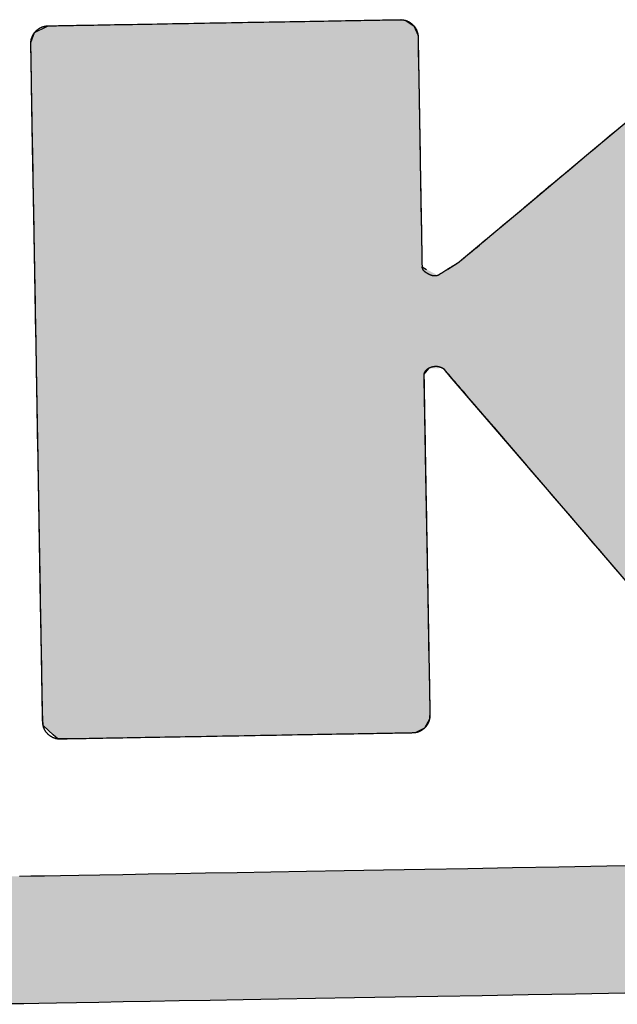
# Model space of a CAD drawing. Extents: x 562 to 7231, y 5567 to 12226.
# Tile 8 of 54: x 3138 to 3199, y 8144 to 8245. Entities that reach past the tile are written whole.
import ezdxf

# ---------------------------------------------------------------- set-up
doc = ezdxf.new("R2010")
doc.units = 0
doc.layers.get('0').update_dxf_attribs({"linetype": 'CONTINUOUS'})
doc.layers.add('LOGO', color=7, linetype='CONTINUOUS')

# ---------------------------------------------------------------- blocks, each defined once
blk = doc.blocks.new('*U29')
at = {"layer": 'LOGO', "color": 8, "linetype": 'CONTINUOUS', "extrusion": (0, 0, -1)}
for points in [[(-0.488, 14.811), (-74.153, 14.36), (-0.664, 14.36)], [(-0.488, 14.811), (-74.329, 14.811), (-74.153, 14.36)], [(-0.664, 14.36), (-73.146, 13.4), (-1.671, 13.4)], [(-0.664, 14.36), (-74.153, 14.36), (-73.146, 13.4)], [(-1.671, 13.4), (-71.797, 12.948), (-3.02, 12.948)], [(-1.671, 13.4), (-73.146, 13.4), (-71.797, 12.948)], [(-3.02, 12.948), (-71.454, 12.931), (-3.364, 12.931)], [(-3.02, 12.948), (-71.797, 12.948), (-71.454, 12.931)]]:
    blk.add_solid(points, dxfattribs=at)
blk = doc.blocks.new('*U30')
at = {"layer": 'LOGO', "color": 8, "linetype": 'CONTINUOUS'}
for p, q in [((4.305, 27.24), (4.484, 27.325)), ((4.484, 27.325), (4.505, 27.335)), ((9.691, 27.335), (9.771, 27.325)), ((9.771, 27.325), (9.9, 27.24)), ((4.247, 27.095), (4.305, 27.24)), ((9.9, 27.24), (9.958, 27.095)), ((4.246, 27.001), (4.247, 27.095)), ((4.246, 26.874), (4.246, 27.001)), ((9.958, 27.095), (9.958, 27.001)), ((9.958, 27.001), (9.959, 26.874)), ((4.246, 26.48), (4.246, 26.874)), ((9.959, 26.874), (9.959, 26.48)), ((4.246, 26.15), (4.246, 26.48)), ((9.959, 26.48), (9.959, 26.15)), ((4.246, 25.557), (4.246, 26.15)), ((9.959, 26.15), (9.959, 25.557)), ((12.444, 25.315), (13.434, 26.115)), ((4.246, 24.344), (4.246, 25.557)), ((9.959, 25.557), (9.958, 24.344)), ((11.528, 24.574), (12.444, 25.315)), ((11.199, 24.308), (11.528, 24.574)), ((4.246, 24.278), (4.246, 24.344)), ((4.246, 23.735), (4.246, 24.278)), ((9.958, 24.344), (9.958, 24.278)), ((9.958, 24.278), (9.958, 23.735)), ((10.995, 24.144), (11.199, 24.308)), ((10.925, 24.087), (10.995, 24.144)), ((10.544, 23.779), (10.783, 23.972)), ((10.783, 23.972), (10.925, 24.087)), ((4.246, 23.685), (4.246, 23.735)), ((4.246, 23.648), (4.246, 23.685)), ((9.958, 23.735), (9.958, 23.685)), ((9.958, 23.685), (10.024, 23.648)), ((10.339, 23.648), (10.489, 23.738)), ((10.489, 23.738), (10.535, 23.773)), ((10.535, 23.773), (10.544, 23.779)), ((4.246, 23.559), (4.246, 23.648)), ((4.246, 23.162), (4.246, 23.559)), ((4.246, 22.334), (4.246, 23.162)), ((4.246, 22.19), (4.246, 22.334)), ((4.246, 22.187), (4.246, 22.19)), ((4.246, 22.107), (4.246, 22.187)), ((4.246, 22.044), (4.246, 22.107)), ((10.025, 22.187), (9.958, 22.107)), ((9.958, 22.107), (9.958, 22.044)), ((10.262, 22.168), (10.234, 22.187)), ((10.347, 22.066), (10.262, 22.168)), ((10.64, 21.712), (10.347, 22.066)), ((4.246, 21.745), (4.246, 22.044)), ((9.958, 22.044), (9.958, 21.745)), ((4.246, 21.493), (4.246, 21.745)), ((9.958, 21.745), (9.958, 21.493)), ((11.666, 20.476), (10.64, 21.712)), ((4.246, 20.626), (4.246, 21.493)), ((9.958, 21.493), (9.958, 20.626)), ((4.246, 18.82), (4.246, 20.626)), ((9.958, 20.626), (9.959, 18.82)), ((12.945, 18.933), (11.666, 20.476)), ((4.246, 17.864), (4.246, 18.82)), ((9.959, 18.82), (9.959, 17.864)), ((4.246, 17.83), (4.246, 17.864)), ((9.959, 17.864), (9.959, 17.83)), ((4.246, 17.393), (4.246, 17.83)), ((9.959, 17.83), (9.959, 17.393)), ((4.246, 17.22), (4.246, 17.393)), ((9.959, 17.393), (9.959, 17.22)), ((4.248, 17.122), (4.246, 17.22)), ((9.959, 17.22), (9.959, 17.122)), ((4.251, 17.027), (4.248, 17.122)), ((4.258, 17.02), (4.251, 17.027)), ((4.398, 16.887), (4.258, 17.02)), ((9.952, 17.02), (9.874, 16.887)), ((9.953, 17.027), (9.952, 17.02)), ((9.959, 17.122), (9.953, 17.027)), ((4.465, 16.823), (4.398, 16.887)), ((9.874, 16.887), (9.735, 16.823)), ((4.523, 16.822), (4.465, 16.823)), ((4.655, 16.82), (4.523, 16.822)), ((9.733, 16.822), (9.502, 16.82)), ((9.735, 16.823), (9.733, 16.822))]:
    blk.add_line(p, q, dxfattribs=at)
at = {"layer": 'LOGO', "color": 8, "linetype": 'CONTINUOUS', "extrusion": (0, 0, -1)}
for points in [[(-4.484, 27.325), (-9.9, 27.24), (-4.305, 27.24)], [(-4.505, 27.335), (-9.771, 27.325), (-4.484, 27.325)], [(-4.484, 27.325), (-9.771, 27.325), (-9.9, 27.24)], [(-4.505, 27.335), (-9.691, 27.335), (-9.771, 27.325)], [(-4.305, 27.24), (-9.958, 27.095), (-4.247, 27.095)], [(-4.305, 27.24), (-9.9, 27.24), (-9.958, 27.095)], [(-4.247, 27.095), (-9.958, 27.001), (-4.246, 27.001)], [(-4.246, 27.001), (-9.959, 26.874), (-4.246, 26.874)], [(-4.246, 27.001), (-9.958, 27.001), (-9.959, 26.874)], [(-4.247, 27.095), (-9.958, 27.095), (-9.958, 27.001)], [(-4.246, 26.874), (-9.959, 26.48), (-4.246, 26.48)], [(-4.246, 26.874), (-9.959, 26.874), (-9.959, 26.48)], [(-4.246, 26.48), (-9.959, 26.15), (-4.246, 26.15)], [(-4.246, 26.48), (-9.959, 26.48), (-9.959, 26.15)], [(-4.246, 26.15), (-9.959, 25.557), (-4.246, 25.557)], [(-4.246, 26.15), (-9.959, 26.15), (-9.959, 25.557)], [(-13.434, 26.115), (-16.795, 25.315), (-12.444, 25.315)], [(-4.246, 25.557), (-9.958, 24.344), (-4.246, 24.344)], [(-4.246, 25.557), (-9.959, 25.557), (-9.958, 24.344)], [(-12.444, 25.315), (-15.991, 24.574), (-11.528, 24.574)], [(-12.444, 25.315), (-16.795, 25.315), (-15.991, 24.574)], [(-11.528, 24.574), (-15.702, 24.308), (-11.199, 24.308)], [(-11.528, 24.574), (-15.991, 24.574), (-15.702, 24.308)], [(-4.246, 24.344), (-9.958, 24.278), (-4.246, 24.278)], [(-4.246, 24.344), (-9.958, 24.344), (-9.958, 24.278)], [(-4.246, 24.278), (-9.958, 23.735), (-4.246, 23.735)], [(-4.246, 24.278), (-9.958, 24.278), (-9.958, 23.735)], [(-11.199, 24.308), (-15.523, 24.144), (-10.995, 24.144)], [(-11.199, 24.308), (-15.702, 24.308), (-15.523, 24.144)], [(-10.995, 24.144), (-15.509, 24.087), (-10.925, 24.087)], [(-10.995, 24.144), (-15.523, 24.144), (-15.509, 24.087)], [(-10.783, 23.972), (-15.757, 23.779), (-10.544, 23.779)], [(-10.925, 24.087), (-15.602, 23.972), (-10.783, 23.972)], [(-10.783, 23.972), (-15.602, 23.972), (-15.757, 23.779)], [(-10.925, 24.087), (-15.509, 24.087), (-15.602, 23.972)], [(-4.246, 23.735), (-9.958, 23.685), (-4.246, 23.685)], [(-4.246, 23.735), (-9.958, 23.735), (-9.958, 23.685)], [(-4.246, 23.685), (-10.024, 23.648), (-4.246, 23.648)], [(-4.246, 23.685), (-9.958, 23.685), (-10.024, 23.648)], [(-10.489, 23.738), (-15.861, 23.648), (-10.339, 23.648)], [(-10.535, 23.773), (-15.789, 23.738), (-10.489, 23.738)], [(-10.489, 23.738), (-15.789, 23.738), (-15.861, 23.648)], [(-10.544, 23.779), (-15.762, 23.773), (-10.535, 23.773)], [(-10.535, 23.773), (-15.762, 23.773), (-15.789, 23.738)], [(-10.544, 23.779), (-15.757, 23.779), (-15.762, 23.773)], [(-4.246, 23.648), (-10.185, 23.559), (-4.246, 23.559)], [(-4.246, 23.648), (-10.024, 23.648), (-10.185, 23.559)], [(-4.246, 23.559), (-16.251, 23.162), (-4.246, 23.162)], [(-4.246, 23.559), (-15.933, 23.559), (-16.251, 23.162)], [(-10.339, 23.648), (-15.933, 23.559), (-10.185, 23.559)], [(-10.339, 23.648), (-15.861, 23.648), (-15.933, 23.559)], [(-4.246, 23.162), (-16.915, 22.334), (-4.246, 22.334)], [(-4.246, 23.162), (-16.251, 23.162), (-16.915, 22.334)], [(-4.246, 22.334), (-17.03, 22.19), (-4.246, 22.19)], [(-4.246, 22.334), (-16.915, 22.334), (-17.03, 22.19)], [(-4.246, 22.19), (-10.025, 22.187), (-4.246, 22.187)], [(-4.246, 22.19), (-10.228, 22.19), (-10.025, 22.187)], [(-4.246, 22.187), (-9.958, 22.107), (-4.246, 22.107)], [(-4.246, 22.187), (-10.025, 22.187), (-9.958, 22.107)], [(-4.246, 22.107), (-9.958, 22.044), (-4.246, 22.044)], [(-4.246, 22.107), (-9.958, 22.107), (-9.958, 22.044)], [(-10.228, 22.19), (-17.033, 22.187), (-10.234, 22.187)], [(-10.228, 22.19), (-17.03, 22.19), (-17.033, 22.187)], [(-10.234, 22.187), (-17.048, 22.168), (-10.262, 22.168)], [(-10.234, 22.187), (-17.033, 22.187), (-17.048, 22.168)], [(-10.262, 22.168), (-17.13, 22.066), (-10.347, 22.066)], [(-10.262, 22.168), (-17.048, 22.168), (-17.13, 22.066)], [(-10.347, 22.066), (-17.414, 21.712), (-10.64, 21.712)], [(-10.347, 22.066), (-17.13, 22.066), (-17.414, 21.712)], [(-4.246, 22.044), (-9.958, 21.745), (-4.246, 21.745)], [(-4.246, 22.044), (-9.958, 22.044), (-9.958, 21.745)], [(-4.246, 21.745), (-9.958, 21.493), (-4.246, 21.493)], [(-4.246, 21.745), (-9.958, 21.745), (-9.958, 21.493)], [(-10.64, 21.712), (-18.405, 20.476), (-11.666, 20.476)], [(-10.64, 21.712), (-17.414, 21.712), (-18.405, 20.476)], [(-4.246, 21.493), (-9.958, 20.626), (-4.246, 20.626)], [(-4.246, 21.493), (-9.958, 21.493), (-9.958, 20.626)], [(-4.246, 20.626), (-9.959, 18.82), (-4.246, 18.82)], [(-4.246, 20.626), (-9.958, 20.626), (-9.959, 18.82)], [(-11.666, 20.476), (-19.642, 18.933), (-12.945, 18.933)], [(-11.666, 20.476), (-18.405, 20.476), (-19.642, 18.933)], [(-4.246, 18.82), (-9.959, 17.864), (-4.246, 17.864)], [(-4.246, 18.82), (-9.959, 18.82), (-9.959, 17.864)], [(-4.246, 17.864), (-9.959, 17.83), (-4.246, 17.83)], [(-4.246, 17.864), (-9.959, 17.864), (-9.959, 17.83)], [(-4.246, 17.83), (-9.959, 17.393), (-4.246, 17.393)], [(-4.246, 17.83), (-9.959, 17.83), (-9.959, 17.393)], [(-4.246, 17.393), (-9.959, 17.22), (-4.246, 17.22)], [(-4.246, 17.393), (-9.959, 17.393), (-9.959, 17.22)], [(-4.246, 17.22), (-9.959, 17.122), (-4.248, 17.122)], [(-4.246, 17.22), (-9.959, 17.22), (-9.959, 17.122)], [(-4.248, 17.122), (-9.953, 17.027), (-4.251, 17.027)], [(-4.248, 17.122), (-9.959, 17.122), (-9.953, 17.027)], [(-4.251, 17.027), (-9.952, 17.02), (-4.258, 17.02)], [(-4.251, 17.027), (-9.953, 17.027), (-9.952, 17.02)], [(-4.258, 17.02), (-9.874, 16.887), (-4.398, 16.887)], [(-4.258, 17.02), (-9.952, 17.02), (-9.874, 16.887)], [(-4.398, 16.887), (-9.735, 16.823), (-4.465, 16.823)], [(-4.398, 16.887), (-9.874, 16.887), (-9.735, 16.823)], [(-4.465, 16.823), (-9.733, 16.822), (-4.523, 16.822)], [(-4.465, 16.823), (-9.735, 16.823), (-9.733, 16.822)], [(-4.523, 16.822), (-9.502, 16.82), (-4.655, 16.82)], [(-4.523, 16.822), (-9.733, 16.822), (-9.502, 16.82)]]:
    blk.add_solid(points, dxfattribs=at)
blk = doc.blocks.new('KLAUS')
at = {"layer": 'LOGO'}
for points in [[(12.76, 12.931, 0), (12.035, 12.931, 0), (11.334, 12.931, 0), (10.656, 12.931, 0), (10.002, 12.931, 0), (9.374, 12.931, 0), (8.773, 12.931, 0), (8.198, 12.931, 0), (7.651, 12.931, 0), (7.133, 12.931, 0), (6.644, 12.931, 0), (6.185, 12.931, 0), (5.758, 12.931, 0), (5.363, 12.931, 0), (5, 12.931, 0), (4.671, 12.931, 0), (4.377, 12.931, 0), (4.118, 12.931, 0), (3.895, 12.931, 0), (3.709, 12.931, 0)], [(3.866, 14.811, 0), (4.03, 14.811, 0), (4.231, 14.811, 0), (4.468, 14.811, 0), (4.74, 14.811, 0), (5.048, 14.811, 0), (5.389, 14.811, 0), (5.763, 14.811, 0), (6.169, 14.811, 0), (6.607, 14.811, 0), (7.075, 14.811, 0), (7.573, 14.811, 0), (8.1, 14.811, 0), (8.655, 14.811, 0), (9.237, 14.811, 0), (9.846, 14.811, 0), (10.48, 14.811, 0), (11.139, 14.811, 0), (11.822, 14.811, 0), (12.528, 14.811, 0), (13.256, 14.811, 0)], [(4.505, 27.335, 0), (4.506, 27.335, 0), (4.511, 27.335, 0), (4.519, 27.335, 0), (4.53, 27.335, 0), (4.545, 27.335, 0), (4.562, 27.335, 0), (4.582, 27.335, 0), (4.605, 27.335, 0), (4.63, 27.335, 0), (4.658, 27.335, 0), (4.689, 27.335, 0), (4.723, 27.335, 0), (4.759, 27.335, 0), (4.797, 27.335, 0), (4.838, 27.335, 0), (4.88, 27.335, 0), (4.926, 27.335, 0), (4.973, 27.335, 0), (5.022, 27.335, 0), (5.074, 27.335, 0), (5.127, 27.335, 0), (5.182, 27.335, 0), (5.239, 27.335, 0), (5.298, 27.335, 0), (5.358, 27.335, 0), (5.42, 27.335, 0), (5.484, 27.335, 0), (5.549, 27.335, 0), (5.615, 27.335, 0), (5.683, 27.335, 0), (5.752, 27.335, 0), (5.822, 27.335, 0), (5.894, 27.335, 0), (5.966, 27.335, 0), (6.039, 27.335, 0), (6.114, 27.335, 0), (6.189, 27.335, 0), (6.265, 27.335, 0), (6.341, 27.335, 0), (6.419, 27.335, 0), (6.497, 27.335, 0), (6.575, 27.335, 0), (6.654, 27.335, 0), (6.733, 27.335, 0), (6.813, 27.335, 0), (6.893, 27.335, 0), (6.972, 27.335, 0), (7.053, 27.335, 0), (7.133, 27.335, 0), (7.213, 27.335, 0), (7.293, 27.335, 0), (7.373, 27.335, 0), (7.452, 27.335, 0), (7.532, 27.335, 0), (7.611, 27.335, 0), (7.689, 27.335, 0), (7.767, 27.335, 0), (7.845, 27.335, 0), (7.921, 27.335, 0), (7.998, 27.335, 0), (8.073, 27.335, 0), (8.147, 27.335, 0), (8.221, 27.335, 0), (8.294, 27.335, 0), (8.365, 27.335, 0), (8.436, 27.335, 0), (8.505, 27.335, 0), (8.573, 27.335, 0), (8.64, 27.335, 0), (8.705, 27.335, 0), (8.769, 27.335, 0), (8.831, 27.335, 0), (8.892, 27.335, 0), (8.951, 27.335, 0), (9.009, 27.335, 0), (9.064, 27.335, 0), (9.118, 27.335, 0), (9.17, 27.335, 0), (9.22, 27.335, 0), (9.268, 27.335, 0), (9.313, 27.335, 0), (9.357, 27.335, 0), (9.398, 27.335, 0), (9.437, 27.335, 0), (9.473, 27.335, 0), (9.508, 27.335, 0), (9.539, 27.335, 0), (9.568, 27.335, 0), (9.594, 27.335, 0), (9.618, 27.335, 0), (9.638, 27.335, 0), (9.656, 27.335, 0), (9.671, 27.335, 0), (9.683, 27.335, 0), (9.692, 27.335, 0), (9.697, 27.335, 0), (9.7, 27.335, 0), (9.703, 27.335, 0), (9.707, 27.335, 0), (9.712, 27.334, 0), (9.716, 27.334, 0), (9.72, 27.334, 0), (9.725, 27.334, 0), (9.729, 27.333, 0), (9.733, 27.332, 0), (9.738, 27.332, 0), (9.742, 27.331, 0), (9.746, 27.331, 0), (9.75, 27.33, 0), (9.754, 27.329, 0), (9.759, 27.328, 0), (9.763, 27.327, 0), (9.767, 27.326, 0), (9.771, 27.325, 0), (9.775, 27.324, 0), (9.779, 27.322, 0), (9.783, 27.321, 0), (9.787, 27.32, 0), (9.791, 27.318, 0), (9.795, 27.317, 0), (9.798, 27.315, 0), (9.802, 27.314, 0), (9.806, 27.312, 0), (9.81, 27.31, 0), (9.814, 27.308, 0), (9.817, 27.306, 0), (9.821, 27.305, 0), (9.825, 27.303, 0), (9.828, 27.301, 0), (9.832, 27.299, 0), (9.835, 27.296, 0), (9.839, 27.294, 0), (9.842, 27.292, 0), (9.846, 27.29, 0), (9.849, 27.287, 0), (9.852, 27.285, 0), (9.856, 27.282, 0), (9.859, 27.28, 0), (9.862, 27.277, 0), (9.865, 27.275, 0), (9.868, 27.272, 0), (9.871, 27.27, 0), (9.874, 27.267, 0), (9.877, 27.264, 0), (9.88, 27.261, 0), (9.883, 27.258, 0), (9.886, 27.255, 0), (9.889, 27.252, 0), (9.892, 27.249, 0), (9.894, 27.246, 0), (9.897, 27.243, 0), (9.9, 27.24, 0), (9.902, 27.237, 0), (9.905, 27.234, 0), (9.907, 27.23, 0), (9.91, 27.227, 0), (9.912, 27.224, 0), (9.914, 27.22, 0), (9.917, 27.217, 0), (9.919, 27.213, 0), (9.921, 27.21, 0), (9.923, 27.206, 0), (9.925, 27.203, 0), (9.927, 27.199, 0), (9.929, 27.196, 0), (9.931, 27.192, 0), (9.933, 27.188, 0), (9.935, 27.185, 0), (9.936, 27.181, 0), (9.938, 27.177, 0), (9.94, 27.173, 0), (9.941, 27.169, 0), (9.943, 27.165, 0), (9.944, 27.161, 0), (9.946, 27.157, 0), (9.947, 27.154, 0), (9.948, 27.149, 0), (9.949, 27.145, 0), (9.95, 27.141, 0), (9.951, 27.137, 0), (9.952, 27.133, 0), (9.953, 27.129, 0), (9.954, 27.125, 0), (9.955, 27.121, 0), (9.956, 27.116, 0), (9.956, 27.112, 0), (9.957, 27.108, 0), (9.957, 27.104, 0), (9.958, 27.099, 0), (9.958, 27.095, 0), (9.958, 27.091, 0), (9.959, 27.086, 0), (9.959, 27.082, 0), (9.959, 27.078, 0), (9.959, 27.075, 0), (9.959, 27.073, 0), (9.959, 27.069, 0), (9.959, 27.062, 0), (9.959, 27.054, 0), (9.959, 27.044, 0), (9.959, 27.032, 0), (9.959, 27.018, 0), (9.959, 27.002, 0), (9.959, 26.984, 0), (9.959, 26.965, 0), (9.959, 26.944, 0), (9.959, 26.921, 0), (9.959, 26.897, 0), (9.959, 26.871, 0), (9.959, 26.844, 0), (9.959, 26.815, 0), (9.959, 26.785, 0), (9.959, 26.753, 0), (9.959, 26.721, 0), (9.959, 26.686, 0), (9.959, 26.651, 0), (9.959, 26.614, 0), (9.959, 26.577, 0), (9.959, 26.538, 0), (9.959, 26.498, 0), (9.959, 26.457, 0), (9.959, 26.415, 0), (9.959, 26.372, 0), (9.959, 26.328, 0), (9.959, 26.284, 0), (9.959, 26.238, 0), (9.959, 26.192, 0), (9.959, 26.145, 0), (9.959, 26.098, 0), (9.959, 26.049, 0), (9.959, 26.001, 0), (9.959, 25.951, 0), (9.959, 25.902, 0), (9.959, 25.851, 0), (9.959, 25.801, 0), (9.959, 25.75, 0), (9.959, 25.698, 0), (9.959, 25.647, 0), (9.959, 25.595, 0), (9.959, 25.543, 0), (9.959, 25.491, 0), (9.959, 25.439, 0), (9.959, 25.387, 0), (9.958, 25.334, 0), (9.958, 25.282, 0), (9.958, 25.23, 0), (9.958, 25.178, 0), (9.958, 25.126, 0), (9.958, 25.075, 0), (9.958, 25.023, 0), (9.958, 24.972, 0), (9.958, 24.921, 0), (9.958, 24.871, 0), (9.958, 24.821, 0), (9.958, 24.772, 0), (9.958, 24.723, 0), (9.958, 24.675, 0), (9.958, 24.627, 0), (9.958, 24.58, 0), (9.958, 24.534, 0), (9.958, 24.488, 0), (9.958, 24.443, 0), (9.958, 24.399, 0), (9.958, 24.356, 0), (9.958, 24.314, 0), (9.958, 24.273, 0), (9.958, 24.233, 0), (9.958, 24.194, 0), (9.958, 24.156, 0), (9.958, 24.119, 0), (9.958, 24.083, 0), (9.958, 24.049, 0), (9.958, 24.016, 0), (9.958, 23.984, 0), (9.958, 23.953, 0), (9.958, 23.924, 0), (9.958, 23.897, 0), (9.958, 23.871, 0), (9.958, 23.846, 0), (9.958, 23.823, 0), (9.958, 23.802, 0), (9.958, 23.782, 0), (9.958, 23.764, 0), (9.958, 23.748, 0), (9.958, 23.734, 0), (9.958, 23.721, 0), (9.958, 23.71, 0), (9.958, 23.702, 0), (9.958, 23.695, 0), (9.958, 23.691, 0), (9.958, 23.688, 0), (9.958, 23.687, 0), (9.958, 23.687, 0), (9.958, 23.687, 0), (9.958, 23.687, 0), (9.958, 23.687, 0), (9.958, 23.687, 0), (9.958, 23.687, 0), (9.958, 23.687, 0), (9.958, 23.686, 0), (9.958, 23.686, 0), (9.958, 23.686, 0), (9.958, 23.686, 0), (9.958, 23.685, 0), (9.958, 23.685, 0), (9.958, 23.685, 0), (9.957, 23.684, 0), (9.957, 23.684, 0), (9.957, 23.683, 0), (9.957, 23.683, 0), (9.957, 23.682, 0), (9.957, 23.682, 0), (9.957, 23.681, 0), (9.957, 23.681, 0), (9.957, 23.68, 0), (9.957, 23.68, 0), (9.957, 23.679, 0), (9.957, 23.678, 0), (9.957, 23.678, 0), (9.957, 23.677, 0), (9.957, 23.676, 0), (9.957, 23.675, 0), (9.957, 23.675, 0), (9.957, 23.674, 0), (9.958, 23.673, 0), (9.958, 23.672, 0), (9.958, 23.672, 0), (9.958, 23.671, 0), (9.958, 23.67, 0), (9.958, 23.669, 0), (9.959, 23.668, 0), (9.959, 23.667, 0), (9.959, 23.666, 0), (9.96, 23.665, 0), (9.96, 23.664, 0), (9.96, 23.663, 0), (9.961, 23.662, 0), (9.961, 23.661, 0), (9.962, 23.66, 0), (9.962, 23.659, 0), (9.963, 23.657, 0), (9.963, 23.656, 0), (9.964, 23.655, 0), (9.964, 23.654, 0), (9.965, 23.653, 0), (9.966, 23.652, 0), (9.966, 23.65, 0), (9.967, 23.649, 0), (9.968, 23.648, 0), (9.969, 23.647, 0), (9.97, 23.645, 0), (9.971, 23.644, 0), (9.972, 23.643, 0), (9.973, 23.641, 0), (9.974, 23.64, 0), (9.975, 23.639, 0), (9.976, 23.637, 0), (9.977, 23.636, 0), (9.978, 23.634, 0), (9.98, 23.633, 0), (9.981, 23.631, 0), (9.982, 23.63, 0), (9.984, 23.628, 0), (9.985, 23.627, 0), (9.987, 23.625, 0), (9.989, 23.624, 0), (9.99, 23.622, 0), (9.992, 23.621, 0), (9.994, 23.619, 0), (9.996, 23.618, 0), (9.997, 23.616, 0), (9.999, 23.615, 0), (10.001, 23.613, 0), (10.004, 23.611, 0), (10.006, 23.61, 0), (10.008, 23.608, 0), (10.01, 23.606, 0), (10.012, 23.605, 0), (10.015, 23.603, 0), (10.017, 23.601, 0), (10.02, 23.6, 0), (10.022, 23.598, 0), (10.025, 23.596, 0), (10.028, 23.595, 0), (10.031, 23.593, 0), (10.034, 23.591, 0), (10.037, 23.589, 0), (10.04, 23.587, 0), (10.043, 23.586, 0), (10.046, 23.584, 0), (10.049, 23.582, 0), (10.052, 23.581, 0), (10.055, 23.579, 0), (10.058, 23.578, 0), (10.061, 23.576, 0), (10.064, 23.575, 0), (10.067, 23.573, 0), (10.07, 23.572, 0), (10.072, 23.571, 0), (10.075, 23.57, 0), (10.078, 23.569, 0), (10.081, 23.567, 0), (10.084, 23.566, 0), (10.086, 23.565, 0), (10.089, 23.564, 0), (10.092, 23.564, 0), (10.094, 23.563, 0), (10.097, 23.562, 0), (10.1, 23.561, 0), (10.102, 23.56, 0), (10.104, 23.56, 0), (10.107, 23.559, 0), (10.11, 23.558, 0), (10.112, 23.558, 0), (10.114, 23.557, 0), (10.117, 23.557, 0), (10.119, 23.556, 0), (10.121, 23.556, 0), (10.123, 23.556, 0), (10.126, 23.555, 0), (10.128, 23.555, 0), (10.13, 23.555, 0), (10.132, 23.555, 0), (10.134, 23.554, 0), (10.136, 23.554, 0), (10.139, 23.554, 0), (10.141, 23.554, 0), (10.143, 23.554, 0), (10.145, 23.554, 0), (10.146, 23.554, 0), (10.148, 23.554, 0), (10.15, 23.554, 0), (10.152, 23.554, 0), (10.154, 23.554, 0), (10.156, 23.554, 0), (10.157, 23.554, 0), (10.159, 23.554, 0), (10.161, 23.554, 0), (10.162, 23.554, 0), (10.164, 23.555, 0), (10.165, 23.555, 0), (10.167, 23.555, 0), (10.169, 23.555, 0), (10.17, 23.555, 0), (10.171, 23.556, 0), (10.173, 23.556, 0), (10.174, 23.556, 0), (10.176, 23.556, 0), (10.177, 23.557, 0), (10.178, 23.557, 0), (10.18, 23.557, 0), (10.181, 23.558, 0), (10.182, 23.558, 0), (10.183, 23.558, 0), (10.184, 23.558, 0), (10.185, 23.559, 0), (10.186, 23.559, 0), (10.187, 23.559, 0), (10.188, 23.56, 0), (10.189, 23.56, 0), (10.19, 23.561, 0), (10.191, 23.561, 0), (10.192, 23.561, 0), (10.193, 23.561, 0), (10.193, 23.562, 0), (10.194, 23.562, 0), (10.195, 23.562, 0), (10.195, 23.563, 0), (10.196, 23.563, 0), (10.197, 23.563, 0), (10.197, 23.564, 0), (10.198, 23.564, 0), (10.198, 23.564, 0), (10.199, 23.564, 0), (10.199, 23.564, 0), (10.2, 23.565, 0), (10.2, 23.565, 0), (10.2, 23.565, 0), (10.2, 23.565, 0), (10.201, 23.565, 0), (10.201, 23.565, 0), (10.201, 23.566, 0), (10.201, 23.566, 0), (10.201, 23.566, 0), (10.201, 23.566, 0), (10.201, 23.566, 0), (10.201, 23.566, 0), (10.202, 23.566, 0), (10.202, 23.566, 0), (10.203, 23.567, 0), (10.204, 23.567, 0), (10.205, 23.568, 0), (10.206, 23.568, 0), (10.207, 23.569, 0), (10.209, 23.57, 0), (10.21, 23.571, 0), (10.212, 23.572, 0), (10.214, 23.573, 0), (10.216, 23.574, 0), (10.218, 23.576, 0), (10.22, 23.577, 0), (10.223, 23.579, 0), (10.226, 23.58, 0), (10.228, 23.582, 0), (10.231, 23.584, 0), (10.234, 23.585, 0), (10.237, 23.587, 0), (10.24, 23.589, 0), (10.244, 23.591, 0), (10.247, 23.593, 0), (10.251, 23.595, 0), (10.254, 23.597, 0), (10.258, 23.6, 0), (10.262, 23.602, 0), (10.266, 23.604, 0), (10.27, 23.607, 0), (10.274, 23.609, 0), (10.278, 23.611, 0), (10.282, 23.614, 0), (10.286, 23.616, 0), (10.29, 23.619, 0), (10.295, 23.622, 0), (10.299, 23.624, 0), (10.303, 23.627, 0), (10.308, 23.63, 0), (10.312, 23.632, 0), (10.317, 23.635, 0), (10.322, 23.638, 0), (10.326, 23.641, 0), (10.331, 23.643, 0), (10.335, 23.646, 0), (10.34, 23.649, 0), (10.345, 23.652, 0), (10.35, 23.655, 0), (10.354, 23.657, 0), (10.359, 23.66, 0), (10.364, 23.663, 0), (10.368, 23.666, 0), (10.373, 23.669, 0), (10.378, 23.672, 0), (10.382, 23.674, 0), (10.387, 23.677, 0), (10.391, 23.68, 0), (10.396, 23.683, 0), (10.4, 23.685, 0), (10.405, 23.688, 0), (10.409, 23.691, 0), (10.414, 23.693, 0), (10.418, 23.696, 0), (10.422, 23.698, 0), (10.426, 23.701, 0), (10.431, 23.703, 0), (10.435, 23.706, 0), (10.439, 23.708, 0), (10.443, 23.71, 0), (10.446, 23.713, 0), (10.45, 23.715, 0), (10.454, 23.717, 0), (10.457, 23.719, 0), (10.461, 23.721, 0), (10.464, 23.724, 0), (10.467, 23.726, 0), (10.471, 23.727, 0), (10.474, 23.729, 0), (10.477, 23.731, 0), (10.479, 23.733, 0), (10.482, 23.734, 0), (10.485, 23.736, 0), (10.487, 23.737, 0), (10.489, 23.739, 0), (10.492, 23.74, 0), (10.494, 23.741, 0), (10.496, 23.742, 0), (10.497, 23.743, 0), (10.499, 23.744, 0), (10.5, 23.745, 0), (10.502, 23.746, 0), (10.503, 23.747, 0), (10.504, 23.747, 0), (10.504, 23.747, 0), (10.505, 23.748, 0), (10.505, 23.748, 0), (10.505, 23.748, 0), (10.506, 23.748, 0), (10.509, 23.751, 0), (10.514, 23.756, 0), (10.523, 23.762, 0), (10.534, 23.771, 0), (10.547, 23.782, 0), (10.563, 23.795, 0), (10.582, 23.81, 0), (10.602, 23.827, 0), (10.626, 23.845, 0), (10.651, 23.866, 0), (10.678, 23.888, 0), (10.708, 23.912, 0), (10.74, 23.938, 0), (10.774, 23.965, 0), (10.81, 23.994, 0), (10.848, 24.025, 0), (10.887, 24.057, 0), (10.928, 24.09, 0), (10.972, 24.125, 0), (11.017, 24.161, 0), (11.063, 24.199, 0), (11.111, 24.238, 0), (11.161, 24.278, 0), (11.211, 24.319, 0), (11.264, 24.361, 0), (11.318, 24.405, 0), (11.373, 24.449, 0), (11.429, 24.494, 0), (11.486, 24.541, 0), (11.544, 24.588, 0), (11.604, 24.636, 0), (11.665, 24.685, 0), (11.726, 24.735, 0), (11.788, 24.785, 0), (11.851, 24.836, 0), (11.915, 24.888, 0), (11.98, 24.94, 0), (12.045, 24.993, 0), (12.111, 25.046, 0), (12.177, 25.099, 0), (12.244, 25.153, 0), (12.311, 25.208, 0), (12.379, 25.262, 0), (12.447, 25.317, 0), (12.515, 25.372, 0), (12.583, 25.427, 0), (12.651, 25.482, 0), (12.72, 25.538, 0), (12.788, 25.593, 0), (12.856, 25.648, 0), (12.925, 25.703, 0)], [(12.769, 19.146, 0), (12.701, 19.228, 0), (12.632, 19.311, 0), (12.564, 19.393, 0), (12.496, 19.476, 0), (12.427, 19.558, 0), (12.359, 19.64, 0), (12.29, 19.723, 0), (12.222, 19.805, 0), (12.155, 19.887, 0), (12.087, 19.968, 0), (12.02, 20.049, 0), (11.953, 20.13, 0), (11.886, 20.21, 0), (11.82, 20.29, 0), (11.755, 20.369, 0), (11.69, 20.447, 0), (11.626, 20.524, 0), (11.563, 20.6, 0), (11.5, 20.675, 0), (11.438, 20.75, 0), (11.378, 20.823, 0), (11.318, 20.895, 0), (11.259, 20.966, 0), (11.201, 21.035, 0), (11.145, 21.104, 0), (11.09, 21.17, 0), (11.036, 21.236, 0), (10.983, 21.299, 0), (10.931, 21.361, 0), (10.882, 21.421, 0), (10.833, 21.48, 0), (10.786, 21.536, 0), (10.741, 21.591, 0), (10.697, 21.643, 0), (10.655, 21.694, 0), (10.615, 21.742, 0), (10.577, 21.788, 0), (10.541, 21.832, 0), (10.506, 21.874, 0), (10.474, 21.913, 0), (10.443, 21.949, 0), (10.415, 21.983, 0), (10.389, 22.015, 0), (10.365, 22.043, 0), (10.344, 22.069, 0), (10.325, 22.092, 0), (10.308, 22.112, 0), (10.294, 22.13, 0), (10.282, 22.143, 0), (10.273, 22.154, 0), (10.267, 22.162, 0), (10.263, 22.167, 0), (10.262, 22.168, 0), (10.262, 22.168, 0), (10.262, 22.168, 0), (10.262, 22.168, 0), (10.262, 22.168, 0), (10.261, 22.168, 0), (10.261, 22.169, 0), (10.261, 22.169, 0), (10.261, 22.169, 0), (10.26, 22.17, 0), (10.26, 22.17, 0), (10.259, 22.17, 0), (10.259, 22.171, 0), (10.258, 22.171, 0), (10.258, 22.172, 0), (10.257, 22.172, 0), (10.256, 22.173, 0), (10.255, 22.173, 0), (10.255, 22.174, 0), (10.254, 22.174, 0), (10.253, 22.175, 0), (10.252, 22.176, 0), (10.251, 22.177, 0), (10.25, 22.177, 0), (10.249, 22.178, 0), (10.248, 22.179, 0), (10.247, 22.179, 0), (10.246, 22.18, 0), (10.245, 22.181, 0), (10.243, 22.182, 0), (10.242, 22.183, 0), (10.241, 22.183, 0), (10.239, 22.184, 0), (10.238, 22.185, 0), (10.236, 22.186, 0), (10.235, 22.187, 0), (10.233, 22.188, 0), (10.232, 22.188, 0), (10.23, 22.189, 0), (10.229, 22.19, 0), (10.227, 22.191, 0), (10.225, 22.192, 0), (10.224, 22.193, 0), (10.222, 22.194, 0), (10.22, 22.194, 0), (10.218, 22.195, 0), (10.216, 22.196, 0), (10.214, 22.197, 0), (10.212, 22.198, 0), (10.21, 22.198, 0), (10.208, 22.199, 0), (10.206, 22.2, 0), (10.204, 22.201, 0), (10.202, 22.202, 0), (10.2, 22.202, 0), (10.198, 22.203, 0), (10.195, 22.204, 0), (10.193, 22.205, 0), (10.191, 22.205, 0), (10.189, 22.206, 0), (10.186, 22.207, 0), (10.184, 22.207, 0), (10.181, 22.208, 0), (10.179, 22.208, 0), (10.176, 22.209, 0), (10.174, 22.209, 0), (10.171, 22.21, 0), (10.169, 22.21, 0), (10.166, 22.211, 0), (10.164, 22.211, 0), (10.161, 22.212, 0), (10.158, 22.212, 0), (10.155, 22.212, 0), (10.153, 22.213, 0), (10.15, 22.213, 0), (10.147, 22.213, 0), (10.144, 22.213, 0), (10.141, 22.213, 0), (10.138, 22.214, 0), (10.135, 22.214, 0), (10.132, 22.214, 0), (10.129, 22.214, 0), (10.126, 22.214, 0), (10.123, 22.213, 0), (10.12, 22.213, 0), (10.117, 22.213, 0), (10.114, 22.213, 0), (10.111, 22.212, 0), (10.108, 22.212, 0), (10.104, 22.212, 0), (10.101, 22.211, 0), (10.098, 22.211, 0), (10.095, 22.21, 0), (10.091, 22.21, 0), (10.088, 22.209, 0), (10.085, 22.208, 0), (10.081, 22.207, 0), (10.078, 22.206, 0), (10.074, 22.206, 0), (10.071, 22.205, 0), (10.068, 22.204, 0), (10.065, 22.203, 0), (10.061, 22.202, 0), (10.058, 22.201, 0), (10.055, 22.2, 0), (10.052, 22.199, 0), (10.049, 22.198, 0), (10.046, 22.196, 0), (10.044, 22.195, 0), (10.041, 22.194, 0), (10.038, 22.193, 0), (10.036, 22.192, 0), (10.033, 22.191, 0), (10.031, 22.189, 0), (10.028, 22.188, 0), (10.026, 22.187, 0), (10.024, 22.186, 0), (10.021, 22.184, 0), (10.019, 22.183, 0), (10.017, 22.182, 0), (10.015, 22.181, 0), (10.013, 22.179, 0), (10.011, 22.178, 0), (10.009, 22.177, 0), (10.007, 22.175, 0), (10.005, 22.174, 0), (10.003, 22.173, 0), (10.001, 22.171, 0), (9.999, 22.17, 0), (9.998, 22.169, 0), (9.996, 22.167, 0), (9.995, 22.166, 0), (9.993, 22.164, 0), (9.992, 22.163, 0), (9.99, 22.162, 0), (9.989, 22.16, 0), (9.987, 22.159, 0), (9.986, 22.158, 0), (9.985, 22.156, 0), (9.983, 22.155, 0), (9.982, 22.154, 0), (9.981, 22.152, 0), (9.98, 22.151, 0), (9.979, 22.149, 0), (9.978, 22.148, 0), (9.977, 22.147, 0), (9.976, 22.145, 0), (9.975, 22.144, 0), (9.974, 22.143, 0), (9.973, 22.142, 0), (9.972, 22.14, 0), (9.971, 22.139, 0), (9.971, 22.138, 0), (9.97, 22.137, 0), (9.969, 22.135, 0), (9.968, 22.134, 0), (9.968, 22.133, 0), (9.967, 22.132, 0), (9.966, 22.131, 0), (9.966, 22.13, 0), (9.965, 22.128, 0), (9.965, 22.127, 0), (9.964, 22.126, 0), (9.964, 22.125, 0), (9.963, 22.124, 0), (9.963, 22.123, 0), (9.963, 22.122, 0), (9.962, 22.121, 0), (9.962, 22.12, 0), (9.962, 22.119, 0), (9.961, 22.119, 0), (9.961, 22.118, 0), (9.961, 22.117, 0), (9.96, 22.116, 0), (9.96, 22.115, 0), (9.96, 22.115, 0), (9.96, 22.114, 0), (9.96, 22.113, 0), (9.959, 22.113, 0), (9.959, 22.112, 0), (9.959, 22.111, 0), (9.959, 22.111, 0), (9.959, 22.11, 0), (9.959, 22.11, 0), (9.959, 22.109, 0), (9.959, 22.109, 0), (9.958, 22.109, 0), (9.958, 22.108, 0), (9.958, 22.108, 0), (9.958, 22.108, 0), (9.958, 22.108, 0), (9.958, 22.107, 0), (9.958, 22.107, 0), (9.958, 22.107, 0), (9.958, 22.107, 0), (9.958, 22.106, 0), (9.958, 22.103, 0), (9.958, 22.096, 0), (9.958, 22.086, 0), (9.958, 22.073, 0), (9.958, 22.058, 0), (9.958, 22.039, 0), (9.958, 22.018, 0), (9.958, 21.994, 0), (9.958, 21.968, 0), (9.958, 21.938, 0), (9.958, 21.907, 0), (9.958, 21.873, 0), (9.958, 21.837, 0), (9.958, 21.798, 0), (9.958, 21.757, 0), (9.958, 21.714, 0), (9.958, 21.669, 0), (9.958, 21.622, 0), (9.958, 21.573, 0), (9.958, 21.522, 0), (9.958, 21.469, 0), (9.958, 21.414, 0), (9.958, 21.358, 0), (9.958, 21.3, 0), (9.958, 21.24, 0), (9.958, 21.179, 0), (9.958, 21.117, 0), (9.958, 21.053, 0), (9.958, 20.988, 0), (9.958, 20.921, 0), (9.958, 20.854, 0), (9.958, 20.785, 0), (9.958, 20.715, 0), (9.958, 20.645, 0), (9.958, 20.573, 0), (9.958, 20.5, 0), (9.958, 20.427, 0), (9.958, 20.353, 0), (9.958, 20.279, 0), (9.958, 20.203, 0), (9.958, 20.128, 0), (9.958, 20.051, 0), (9.958, 19.975, 0), (9.958, 19.898, 0), (9.958, 19.821, 0), (9.958, 19.743, 0), (9.958, 19.666, 0), (9.959, 19.588, 0), (9.959, 19.511, 0), (9.959, 19.433, 0), (9.959, 19.356, 0), (9.959, 19.279, 0), (9.959, 19.202, 0), (9.959, 19.125, 0), (9.959, 19.049, 0), (9.959, 18.974, 0), (9.959, 18.898, 0), (9.959, 18.824, 0), (9.959, 18.75, 0), (9.959, 18.677, 0), (9.959, 18.604, 0), (9.959, 18.533, 0), (9.959, 18.462, 0), (9.959, 18.393, 0), (9.959, 18.324, 0), (9.959, 18.256, 0), (9.959, 18.19, 0), (9.959, 18.125, 0), (9.959, 18.062, 0), (9.959, 17.999, 0), (9.959, 17.938, 0), (9.959, 17.879, 0), (9.959, 17.821, 0), (9.959, 17.765, 0), (9.959, 17.711, 0), (9.959, 17.658, 0), (9.959, 17.607, 0), (9.959, 17.558, 0), (9.959, 17.512, 0), (9.959, 17.467, 0), (9.959, 17.424, 0), (9.959, 17.383, 0), (9.959, 17.345, 0), (9.959, 17.309, 0), (9.959, 17.275, 0), (9.959, 17.244, 0), (9.959, 17.215, 0), (9.959, 17.189, 0), (9.959, 17.165, 0), (9.959, 17.144, 0), (9.959, 17.126, 0), (9.959, 17.111, 0), (9.959, 17.099, 0), (9.959, 17.089, 0), (9.959, 17.083, 0), (9.959, 17.079, 0), (9.959, 17.077, 0), (9.959, 17.073, 0), (9.959, 17.068, 0), (9.958, 17.064, 0), (9.958, 17.059, 0), (9.958, 17.055, 0), (9.957, 17.051, 0), (9.957, 17.047, 0), (9.956, 17.042, 0), (9.956, 17.038, 0), (9.955, 17.034, 0), (9.954, 17.029, 0), (9.953, 17.025, 0), (9.952, 17.021, 0), (9.951, 17.017, 0), (9.95, 17.013, 0), (9.949, 17.009, 0), (9.948, 17.005, 0), (9.947, 17.001, 0), (9.946, 16.997, 0), (9.944, 16.993, 0), (9.943, 16.989, 0), (9.941, 16.985, 0), (9.94, 16.981, 0), (9.938, 16.977, 0), (9.937, 16.974, 0), (9.935, 16.97, 0), (9.933, 16.966, 0), (9.931, 16.962, 0), (9.929, 16.959, 0), (9.927, 16.955, 0), (9.925, 16.951, 0), (9.923, 16.948, 0), (9.921, 16.944, 0), (9.919, 16.941, 0), (9.917, 16.937, 0), (9.915, 16.934, 0), (9.912, 16.931, 0), (9.91, 16.927, 0), (9.907, 16.924, 0), (9.905, 16.921, 0), (9.902, 16.917, 0), (9.9, 16.914, 0), (9.897, 16.911, 0), (9.895, 16.908, 0), (9.892, 16.905, 0), (9.889, 16.902, 0), (9.886, 16.899, 0), (9.883, 16.896, 0), (9.881, 16.893, 0), (9.878, 16.89, 0), (9.875, 16.887, 0), (9.872, 16.885, 0), (9.868, 16.882, 0), (9.865, 16.879, 0), (9.862, 16.877, 0), (9.859, 16.874, 0), (9.856, 16.872, 0), (9.852, 16.869, 0), (9.849, 16.867, 0), (9.846, 16.865, 0), (9.842, 16.862, 0), (9.839, 16.86, 0), (9.835, 16.858, 0), (9.832, 16.856, 0), (9.828, 16.854, 0), (9.825, 16.852, 0), (9.821, 16.85, 0), (9.817, 16.848, 0), (9.814, 16.846, 0), (9.81, 16.844, 0), (9.806, 16.842, 0), (9.802, 16.841, 0), (9.799, 16.839, 0), (9.795, 16.838, 0), (9.791, 16.836, 0), (9.787, 16.835, 0), (9.783, 16.833, 0), (9.779, 16.832, 0), (9.775, 16.831, 0), (9.771, 16.829, 0), (9.767, 16.828, 0), (9.763, 16.827, 0), (9.759, 16.826, 0), (9.755, 16.825, 0), (9.75, 16.825, 0), (9.746, 16.824, 0), (9.742, 16.823, 0), (9.738, 16.822, 0), (9.734, 16.822, 0), (9.729, 16.821, 0), (9.725, 16.821, 0), (9.721, 16.82, 0), (9.716, 16.82, 0), (9.712, 16.82, 0), (9.708, 16.82, 0), (9.703, 16.82, 0), (9.7, 16.82, 0), (9.697, 16.82, 0), (9.692, 16.82, 0), (9.683, 16.82, 0), (9.671, 16.82, 0), (9.657, 16.82, 0), (9.639, 16.82, 0), (9.618, 16.82, 0), (9.595, 16.82, 0), (9.569, 16.82, 0), (9.54, 16.82, 0), (9.509, 16.82, 0), (9.475, 16.82, 0), (9.438, 16.82, 0), (9.4, 16.82, 0), (9.359, 16.82, 0), (9.315, 16.82, 0), (9.27, 16.82, 0), (9.222, 16.82, 0), (9.172, 16.82, 0), (9.12, 16.82, 0), (9.067, 16.82, 0), (9.011, 16.82, 0), (8.954, 16.82, 0), (8.895, 16.82, 0), (8.834, 16.82, 0), (8.772, 16.82, 0), (8.708, 16.82, 0), (8.642, 16.82, 0), (8.576, 16.82, 0), (8.508, 16.82, 0), (8.438, 16.82, 0), (8.368, 16.82, 0), (8.296, 16.82, 0), (8.224, 16.82, 0), (8.15, 16.82, 0), (8.076, 16.82, 0), (8.001, 16.82, 0), (7.924, 16.82, 0), (7.848, 16.82, 0), (7.77, 16.82, 0), (7.692, 16.82, 0), (7.614, 16.82, 0), (7.535, 16.82, 0), (7.455, 16.82, 0), (7.376, 16.82, 0), (7.296, 16.82, 0), (7.216, 16.82, 0), (7.136, 16.82, 0), (7.056, 16.82, 0), (6.976, 16.82, 0), (6.896, 16.82, 0), (6.816, 16.82, 0), (6.736, 16.82, 0), (6.657, 16.82, 0), (6.578, 16.82, 0), (6.5, 16.82, 0), (6.422, 16.82, 0), (6.345, 16.82, 0), (6.268, 16.82, 0), (6.192, 16.82, 0), (6.117, 16.82, 0), (6.042, 16.82, 0), (5.969, 16.82, 0), (5.896, 16.82, 0), (5.825, 16.82, 0), (5.755, 16.82, 0), (5.686, 16.82, 0), (5.618, 16.82, 0), (5.552, 16.82, 0), (5.487, 16.82, 0), (5.423, 16.82, 0), (5.361, 16.82, 0), (5.3, 16.82, 0), (5.242, 16.82, 0), (5.184, 16.82, 0), (5.129, 16.82, 0), (5.076, 16.82, 0), (5.024, 16.82, 0), (4.975, 16.82, 0), (4.927, 16.82, 0), (4.882, 16.82, 0), (4.839, 16.82, 0), (4.798, 16.82, 0), (4.76, 16.82, 0), (4.724, 16.82, 0), (4.691, 16.82, 0), (4.66, 16.82, 0), (4.631, 16.82, 0), (4.605, 16.82, 0), (4.583, 16.82, 0), (4.562, 16.82, 0), (4.545, 16.82, 0), (4.531, 16.82, 0), (4.52, 16.82, 0), (4.512, 16.82, 0), (4.507, 16.82, 0), (4.505, 16.82, 0), (4.501, 16.82, 0), (4.496, 16.82, 0), (4.492, 16.82, 0), (4.487, 16.82, 0), (4.483, 16.82, 0), (4.479, 16.821, 0), (4.475, 16.821, 0), (4.47, 16.822, 0), (4.466, 16.822, 0), (4.462, 16.823, 0), (4.458, 16.824, 0), (4.453, 16.825, 0), (4.449, 16.826, 0), (4.445, 16.826, 0), (4.441, 16.828, 0), (4.437, 16.828, 0), (4.433, 16.83, 0), (4.429, 16.831, 0), (4.425, 16.832, 0), (4.421, 16.834, 0), (4.417, 16.835, 0), (4.413, 16.836, 0), (4.409, 16.838, 0), (4.405, 16.839, 0), (4.401, 16.841, 0), (4.398, 16.843, 0), (4.394, 16.844, 0), (4.39, 16.846, 0), (4.387, 16.848, 0), (4.383, 16.85, 0), (4.379, 16.852, 0), (4.376, 16.854, 0), (4.372, 16.856, 0), (4.369, 16.858, 0), (4.365, 16.86, 0), (4.362, 16.863, 0), (4.358, 16.865, 0), (4.355, 16.867, 0), (4.352, 16.87, 0), (4.348, 16.872, 0), (4.345, 16.875, 0), (4.342, 16.877, 0), (4.339, 16.88, 0), (4.336, 16.883, 0), (4.332, 16.885, 0), (4.329, 16.888, 0), (4.326, 16.891, 0), (4.324, 16.894, 0), (4.321, 16.896, 0), (4.318, 16.899, 0), (4.315, 16.902, 0), (4.312, 16.905, 0), (4.309, 16.909, 0), (4.307, 16.912, 0), (4.304, 16.915, 0), (4.302, 16.918, 0), (4.299, 16.921, 0), (4.297, 16.924, 0), (4.294, 16.928, 0), (4.292, 16.931, 0), (4.29, 16.934, 0), (4.287, 16.938, 0), (4.285, 16.941, 0), (4.283, 16.945, 0), (4.281, 16.948, 0), (4.279, 16.952, 0), (4.277, 16.956, 0), (4.275, 16.959, 0), (4.273, 16.963, 0), (4.271, 16.967, 0), (4.269, 16.97, 0), (4.268, 16.974, 0), (4.266, 16.978, 0), (4.264, 16.982, 0), (4.263, 16.986, 0), (4.261, 16.99, 0), (4.26, 16.994, 0), (4.259, 16.997, 0), (4.257, 17.002, 0), (4.256, 17.006, 0), (4.255, 17.01, 0), (4.254, 17.014, 0), (4.253, 17.018, 0), (4.252, 17.022, 0), (4.251, 17.026, 0), (4.25, 17.03, 0), (4.25, 17.034, 0), (4.249, 17.039, 0), (4.248, 17.043, 0), (4.248, 17.047, 0), (4.247, 17.051, 0), (4.247, 17.056, 0), (4.246, 17.06, 0), (4.246, 17.064, 0), (4.246, 17.069, 0), (4.246, 17.073, 0), (4.246, 17.078, 0), (4.246, 17.08, 0), (4.246, 17.088, 0), (4.246, 17.102, 0), (4.246, 17.122, 0), (4.246, 17.147, 0), (4.246, 17.178, 0), (4.246, 17.215, 0), (4.246, 17.258, 0), (4.246, 17.305, 0), (4.246, 17.358, 0), (4.246, 17.416, 0), (4.246, 17.479, 0), (4.246, 17.547, 0), (4.246, 17.62, 0), (4.246, 17.697, 0), (4.246, 17.778, 0), (4.246, 17.864, 0), (4.246, 17.954, 0), (4.246, 18.048, 0), (4.246, 18.145, 0), (4.246, 18.247, 0), (4.246, 18.352, 0), (4.246, 18.461, 0), (4.246, 18.573, 0), (4.246, 18.689, 0), (4.246, 18.807, 0), (4.246, 18.928, 0), (4.246, 19.053, 0), (4.246, 19.18, 0), (4.246, 19.309, 0), (4.246, 19.442, 0), (4.246, 19.576, 0), (4.246, 19.713, 0), (4.246, 19.851, 0), (4.246, 19.992, 0), (4.246, 20.134, 0), (4.246, 20.279, 0), (4.246, 20.424, 0), (4.246, 20.572, 0), (4.246, 20.72, 0), (4.246, 20.87, 0), (4.246, 21.02, 0), (4.246, 21.172, 0), (4.246, 21.324, 0), (4.246, 21.477, 0), (4.246, 21.63, 0), (4.246, 21.784, 0), (4.246, 21.938, 0), (4.246, 22.093, 0), (4.246, 22.247, 0), (4.246, 22.401, 0), (4.246, 22.555, 0), (4.246, 22.708, 0), (4.246, 22.861, 0), (4.246, 23.013, 0), (4.246, 23.164, 0), (4.246, 23.315, 0), (4.246, 23.464, 0), (4.246, 23.612, 0), (4.246, 23.759, 0), (4.246, 23.904, 0), (4.246, 24.048, 0), (4.246, 24.191, 0), (4.246, 24.331, 0), (4.246, 24.469, 0), (4.246, 24.605, 0), (4.246, 24.739, 0), (4.246, 24.871, 0), (4.246, 25, 0), (4.246, 25.127, 0), (4.246, 25.25, 0), (4.246, 25.371, 0), (4.246, 25.489, 0), (4.246, 25.604, 0), (4.246, 25.715, 0), (4.246, 25.823, 0), (4.246, 25.928, 0), (4.246, 26.029, 0), (4.246, 26.126, 0), (4.246, 26.219, 0), (4.246, 26.308, 0), (4.246, 26.393, 0), (4.246, 26.473, 0), (4.246, 26.549, 0), (4.246, 26.621, 0), (4.246, 26.688, 0), (4.246, 26.75, 0), (4.246, 26.807, 0), (4.246, 26.859, 0), (4.246, 26.905, 0), (4.246, 26.947, 0), (4.246, 26.982, 0), (4.246, 27.013, 0), (4.246, 27.037, 0), (4.246, 27.056, 0), (4.246, 27.068, 0), (4.246, 27.075, 0), (4.246, 27.078, 0), (4.246, 27.082, 0), (4.246, 27.086, 0), (4.246, 27.091, 0), (4.246, 27.095, 0), (4.247, 27.099, 0), (4.247, 27.104, 0), (4.248, 27.108, 0), (4.248, 27.112, 0), (4.249, 27.116, 0), (4.25, 27.121, 0), (4.25, 27.125, 0), (4.251, 27.129, 0), (4.252, 27.133, 0), (4.253, 27.137, 0), (4.254, 27.141, 0), (4.255, 27.145, 0), (4.256, 27.149, 0), (4.258, 27.154, 0), (4.259, 27.157, 0), (4.26, 27.161, 0), (4.262, 27.165, 0), (4.263, 27.169, 0), (4.265, 27.173, 0), (4.266, 27.177, 0), (4.268, 27.181, 0), (4.27, 27.185, 0), (4.272, 27.188, 0), (4.273, 27.192, 0), (4.275, 27.196, 0), (4.277, 27.199, 0), (4.279, 27.203, 0), (4.281, 27.206, 0), (4.283, 27.21, 0), (4.286, 27.213, 0), (4.288, 27.217, 0), (4.29, 27.22, 0), (4.292, 27.224, 0), (4.295, 27.227, 0), (4.297, 27.23, 0), (4.3, 27.234, 0), (4.302, 27.237, 0), (4.305, 27.24, 0), (4.307, 27.243, 0), (4.31, 27.246, 0), (4.313, 27.249, 0), (4.316, 27.252, 0), (4.318, 27.255, 0), (4.321, 27.258, 0), (4.324, 27.261, 0), (4.327, 27.264, 0), (4.33, 27.267, 0), (4.333, 27.27, 0), (4.336, 27.272, 0), (4.339, 27.275, 0), (4.342, 27.277, 0), (4.346, 27.28, 0), (4.349, 27.282, 0), (4.352, 27.285, 0), (4.356, 27.287, 0), (4.359, 27.29, 0), (4.362, 27.292, 0), (4.366, 27.294, 0), (4.369, 27.296, 0), (4.373, 27.299, 0), (4.376, 27.301, 0), (4.38, 27.303, 0), (4.384, 27.305, 0), (4.387, 27.306, 0), (4.391, 27.308, 0), (4.395, 27.31, 0), (4.398, 27.312, 0), (4.402, 27.314, 0), (4.406, 27.315, 0), (4.41, 27.317, 0), (4.414, 27.318, 0), (4.418, 27.32, 0), (4.422, 27.321, 0), (4.426, 27.322, 0), (4.43, 27.324, 0), (4.434, 27.325, 0), (4.438, 27.326, 0), (4.442, 27.327, 0), (4.446, 27.328, 0), (4.45, 27.329, 0), (4.454, 27.33, 0), (4.458, 27.331, 0), (4.463, 27.331, 0), (4.467, 27.332, 0), (4.471, 27.332, 0), (4.475, 27.333, 0), (4.48, 27.334, 0), (4.484, 27.334, 0), (4.488, 27.334, 0), (4.493, 27.334, 0), (4.497, 27.335, 0), (4.501, 27.335, 0), (4.505, 27.335, 0), (4.505, 27.335, 0), (4.505, 27.335, 0), (4.505, 27.335, 0), (4.505, 27.335, 0), (4.505, 27.335, 0), (4.505, 27.335, 0), (4.505, 27.335, 0), (4.505, 27.335, 0), (4.505, 27.335, 0), (4.505, 27.335, 0), (4.505, 27.335, 0), (4.505, 27.335, 0), (4.505, 27.335, 0), (4.505, 27.335, 0), (4.505, 27.335, 0), (4.505, 27.335, 0), (4.505, 27.335, 0), (4.505, 27.335, 0), (4.505, 27.335, 0), (4.505, 27.335, 0), (4.505, 27.335, 0), (4.505, 27.335, 0), (4.505, 27.335, 0), (4.505, 27.335, 0), (4.505, 27.335, 0), (4.505, 27.335, 0), (4.505, 27.335, 0), (4.505, 27.335, 0), (4.505, 27.335, 0), (4.505, 27.335, 0), (4.505, 27.335, 0), (4.505, 27.335, 0), (4.505, 27.335, 0), (4.505, 27.335, 0), (4.505, 27.335, 0), (4.505, 27.335, 0), (4.505, 27.335, 0), (4.505, 27.335, 0), (4.505, 27.335, 0), (4.505, 27.335, 0), (4.505, 27.335, 0), (4.505, 27.335, 0), (4.505, 27.335, 0), (4.505, 27.335, 0), (4.505, 27.335, 0), (4.505, 27.335, 0), (4.505, 27.335, 0), (4.505, 27.335, 0), (4.505, 27.335, 0), (4.505, 27.335, 0), (4.505, 27.335, 0), (4.505, 27.335, 0), (4.505, 27.335, 0), (4.505, 27.335, 0), (4.505, 27.335, 0), (4.505, 27.335, 0), (4.505, 27.335, 0), (4.505, 27.335, 0), (4.505, 27.335, 0), (4.505, 27.335, 0), (4.505, 27.335, 0), (4.505, 27.335, 0), (4.505, 27.335, 0), (4.505, 27.335, 0), (4.505, 27.335, 0), (4.505, 27.335, 0), (4.505, 27.335, 0), (4.505, 27.335, 0), (4.505, 27.335, 0), (4.505, 27.335, 0), (4.505, 27.335, 0), (4.505, 27.335, 0), (4.505, 27.335, 0), (4.505, 27.335, 0), (4.505, 27.335, 0), (4.505, 27.335, 0), (4.505, 27.335, 0), (4.505, 27.335, 0), (4.505, 27.335, 0), (4.505, 27.335, 0), (4.505, 27.335, 0), (4.505, 27.335, 0), (4.505, 27.335, 0), (4.505, 27.335, 0), (4.505, 27.335, 0), (4.505, 27.335, 0), (4.505, 27.335, 0), (4.505, 27.335, 0), (4.505, 27.335, 0), (4.505, 27.335, 0), (4.505, 27.335, 0), (4.505, 27.335, 0), (4.505, 27.335, 0), (4.505, 27.335, 0), (4.505, 27.335, 0), (4.505, 27.335, 0), (4.505, 27.335, 0)]]:
    blk.add_polyline3d(points, dxfattribs=at)
at = {"layer": 'LOGO', "color": 8, "linetype": 'CONTINUOUS'}
for name in ['*U29', '*U30']:
    blk.add_blockref(name, (0, 0), dxfattribs=at)

msp = doc.modelspace()

# ---------------------------------------------------------------- block references
at = {"xscale": 6.929133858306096, "yscale": 6.929133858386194, "zscale": 6.929133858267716, "rotation": 0.9999999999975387}
msp.add_blockref('KLAUS', (3113, 8054.426), dxfattribs=at)

doc.saveas('drawing.dxf')
